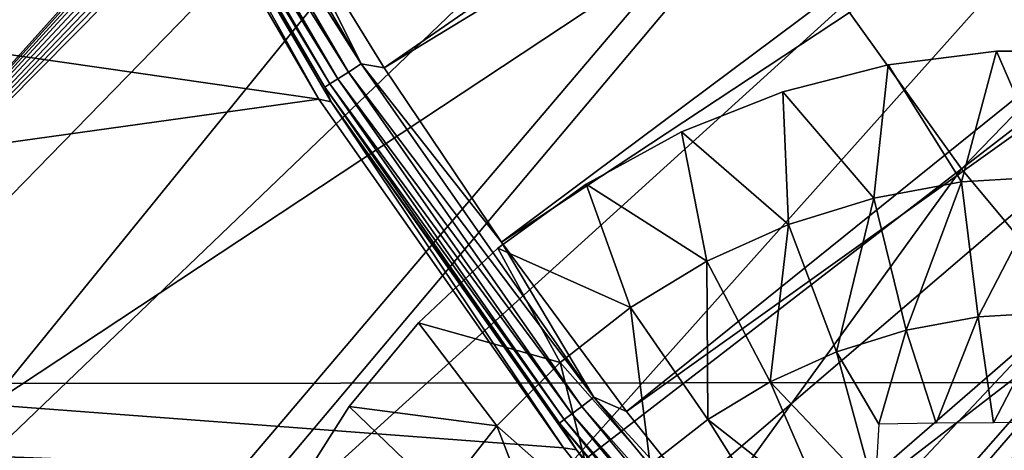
# Model space of a CAD drawing. Header units: millimetres. Extents: x -30.2 to 30.2, y -30.2 to 30.2.
# Tile 16 of 191: x -17.3 to -13.6, y -11.7 to -10.1. Entities that reach past the tile are written whole.
import ezdxf

# ---------------------------------------------------------------- set-up
doc = ezdxf.new("R2010")
doc.units = ezdxf.units.MM
doc.header["$LTSCALE"] = 81.481481
for name, color, linetype in [('1', 7, 'CONTINUOUS'), ('104', 7, 'CONTINUOUS'), ('174', 7, 'CONTINUOUS'), ('3', 7, 'CONTINUOUS'), ('307', 7, 'CONTINUOUS'), ('308', 7, 'CONTINUOUS'), ('68', 7, 'CONTINUOUS'), ('72', 7, 'CONTINUOUS'), ('74', 7, 'CONTINUOUS'), ('79', 7, 'CONTINUOUS'), ('85', 7, 'CONTINUOUS')]:
    doc.layers.add(name, color=color, linetype=linetype)

msp = doc.modelspace()

# ---------------------------------------------------------------- linework, layer by layer
at = {"layer": '1', "color": 251, "linetype": 'Continuous', "true_color": 0x4c4c4c}
for points in [[(24.6157, -11.3964, 4.4), (-25.3889, -9.553, 4.4), (25.4077, -9.5028, 4.4), (24.6157, -11.3964, 4.4)], [(-24.5928, -11.4456, 4.4), (-25.3889, -9.553, 4.4), (24.6157, -11.3964, 4.4), (-24.5928, -11.4456, 4.4)], [(23.6812, -13.2291, 4.4), (-24.5928, -11.4456, 4.4), (24.6157, -11.3964, 4.4), (23.6812, -13.2291, 4.4)], [(-23.6543, -13.2769, 4.4), (-24.5928, -11.4456, 4.4), (23.6812, -13.2291, 4.4), (-23.6543, -13.2769, 4.4)]]:
    msp.add_3dface(points, dxfattribs=at)
at = {"layer": '104', "color": 251, "linetype": 'Continuous', "true_color": 0x4c4c4c}
msp.add_3dface([(-19.903, -11.491, -212.7), (-20.6889, -10.0071, -212.7), (-13.8121, -7.903, -219.7829), (-19.903, -11.491, -212.7)], dxfattribs=at)
at = {"layer": '174', "color": 251, "linetype": 'Continuous', "true_color": 0x4c4c4c}
for points in [[(-12.9693, -5.4266, -211.7), (-18.5998, -11.651, -211.7), (-12.9104, -5.4138, -211.7), (-12.9693, -5.4266, -211.7)], [(-12.9104, -5.4138, -211.7), (-18.5998, -11.651, -211.7), (-12.8499, -5.4142, -211.7), (-12.9104, -5.4138, -211.7)], [(-12.8499, -5.4142, -211.7), (-18.5998, -11.651, -211.7), (-12.7849, -5.429, -211.7), (-12.8499, -5.4142, -211.7)], [(-19.0519, -10.8926, -211.7), (-18.5998, -11.651, -211.7), (-13.027, -5.4527, -211.7), (-19.0519, -10.8926, -211.7)], [(-18.8806, -8.8323, -211.7), (-19.0519, -10.8926, -211.7), (-13.027, -5.4527, -211.7), (-18.8806, -8.8323, -211.7)], [(-13.027, -5.4527, -211.7), (-18.5998, -11.651, -211.7), (-12.9693, -5.4266, -211.7), (-13.027, -5.4527, -211.7)], [(-12.7849, -5.429, -211.7), (-18.5998, -11.651, -211.7), (-12.7236, -5.4553, -211.7), (-12.7849, -5.429, -211.7)], [(-12.7236, -5.4553, -211.7), (-18.5998, -11.651, -211.7), (-12.6744, -5.4905, -211.7), (-12.7236, -5.4553, -211.7)], [(-12.6744, -5.4905, -211.7), (-18.5998, -11.651, -211.7), (-12.6343, -5.5356, -211.7), (-12.6744, -5.4905, -211.7)], [(-12.6343, -5.5356, -211.7), (-18.5998, -11.651, -211.7), (-12.6028, -5.5907, -211.7), (-12.6343, -5.5356, -211.7)], [(-18.5998, -11.651, -211.7), (-18.1193, -12.3875, -211.7), (-12.6028, -5.5907, -211.7), (-18.5998, -11.651, -211.7)], [(-12.6028, -5.5907, -211.7), (-18.1193, -12.3875, -211.7), (-12.0972, -6.611, -211.7), (-12.6028, -5.5907, -211.7)], [(-18.1193, -12.3875, -211.7), (-17.6106, -13.102, -211.7), (-12.0972, -6.611, -211.7), (-18.1193, -12.3875, -211.7)], [(-12.0972, -6.611, -211.7), (-17.6106, -13.102, -211.7), (-11.5192, -7.575, -211.7), (-12.0972, -6.611, -211.7)], [(-17.6106, -13.102, -211.7), (-17.0726, -13.7954, -211.7), (-11.5192, -7.575, -211.7), (-17.6106, -13.102, -211.7)], [(-11.5192, -7.575, -211.7), (-17.0726, -13.7954, -211.7), (-10.8687, -8.4828, -211.7), (-11.5192, -7.575, -211.7)], [(-17.0726, -13.7954, -211.7), (-16.5011, -14.4718, -211.7), (-10.8687, -8.4828, -211.7), (-17.0726, -13.7954, -211.7)], [(-10.8687, -8.4828, -211.7), (-16.5011, -14.4718, -211.7), (-14.3835, -12.4866, -211.7), (-10.8687, -8.4828, -211.7)], [(-10.8687, -8.4828, -211.7), (-14.3835, -12.4866, -211.7), (-14.1969, -12.3385, -211.7), (-10.8687, -8.4828, -211.7)], [(-14.0047, -12.2255, -211.7), (-10.8687, -8.4828, -211.7), (-14.1969, -12.3385, -211.7), (-14.0047, -12.2255, -211.7)], [(-13.807, -12.1474, -211.7), (-10.8687, -8.4828, -211.7), (-14.0047, -12.2255, -211.7), (-13.807, -12.1474, -211.7)], [(-13.6033, -12.1045, -211.7), (-10.8687, -8.4828, -211.7), (-13.807, -12.1474, -211.7), (-13.6033, -12.1045, -211.7)], [(-8.4828, -10.8687, -211.7), (-13.9324, -16.9579, -211.7), (-7.575, -11.5192, -211.7), (-8.4828, -10.8687, -211.7)], [(-13.9324, -16.9579, -211.7), (-8.4828, -10.8687, -211.7), (-12.4866, -14.3835, -211.7), (-13.9324, -16.9579, -211.7)], [(-13.9324, -16.9579, -211.7), (-13.2352, -17.5096, -211.7), (-7.575, -11.5192, -211.7), (-13.9324, -16.9579, -211.7)]]:
    msp.add_3dface(points, dxfattribs=at)
at = {"layer": '3', "color": 251, "linetype": 'Continuous', "true_color": 0x4c4c4c}
for points in [[(-13.77, -10.6329, 6.644), (-9.6729, -6.3995, 6.8418), (-14.5095, -9.5994, 6.644), (-13.77, -10.6329, 6.644)], [(-9.1799, -7.0885, 6.8418), (-9.6729, -6.3995, 6.8418), (-13.77, -10.6329, 6.644), (-9.1799, -7.0885, 6.8418)], [(-12.9572, -11.6097, 6.644), (-9.1799, -7.0885, 6.8418), (-13.77, -10.6329, 6.644), (-12.9572, -11.6097, 6.644)], [(-21.0005, -9.8446, 6.367), (-20.2259, -11.3513, 6.367), (-15.7525, -7.3845, 6.644), (-21.0005, -9.8446, 6.367)], [(-20.2259, -11.3513, 6.367), (-15.1715, -8.5146, 6.644), (-15.7525, -7.3845, 6.644), (-20.2259, -11.3513, 6.367)], [(-20.2259, -11.3513, 6.367), (-19.3434, -12.7974, 6.367), (-15.1715, -8.5146, 6.644), (-20.2259, -11.3513, 6.367)], [(-19.3434, -12.7974, 6.367), (-14.5095, -9.5994, 6.644), (-15.1715, -8.5146, 6.644), (-19.3434, -12.7974, 6.367)], [(-19.3434, -12.7974, 6.367), (-18.3576, -14.1753, 6.367), (-14.5095, -9.5994, 6.644), (-19.3434, -12.7974, 6.367)], [(-18.3576, -14.1753, 6.367), (-13.77, -10.6329, 6.644), (-14.5095, -9.5994, 6.644), (-18.3576, -14.1753, 6.367)], [(-18.3576, -14.1753, 6.367), (-17.2739, -15.4775, 6.367), (-13.77, -10.6329, 6.644), (-18.3576, -14.1753, 6.367)], [(-17.2739, -15.4775, 6.367), (-12.9572, -11.6097, 6.644), (-13.77, -10.6329, 6.644), (-17.2739, -15.4775, 6.367)], [(-17.2739, -15.4775, 6.367), (-16.098, -16.6971, 6.367), (-12.9572, -11.6097, 6.644), (-17.2739, -15.4775, 6.367)], [(-16.098, -16.6971, 6.367), (-12.0751, -12.5245, 6.644), (-12.9572, -11.6097, 6.644), (-16.098, -16.6971, 6.367)]]:
    msp.add_3dface(points, dxfattribs=at)
at = {"layer": '307', "linetype": 'Continuous'}
for points in [[(-13.6391, -10.1914, -214.7125), (-14.044, -10.2426, -214.7125), (-13.6391, -10.1914, -213.2), (-13.6391, -10.1914, -214.7125)], [(-13.6391, -10.1914, -213.2), (-14.044, -10.2426, -214.7125), (-14.044, -10.2426, -213.2), (-13.6391, -10.1914, -213.2)], [(-13.231, -10.1914, -214.7125), (-13.6391, -10.1914, -214.7125), (-13.231, -10.1914, -213.2), (-13.231, -10.1914, -214.7125)], [(-13.231, -10.1914, -213.2), (-13.6391, -10.1914, -214.7125), (-13.6391, -10.1914, -213.2), (-13.231, -10.1914, -213.2)], [(-14.044, -10.2426, -214.7125), (-14.4393, -10.3441, -214.7125), (-14.044, -10.2426, -213.2), (-14.044, -10.2426, -214.7125)], [(-14.044, -10.2426, -213.2), (-14.4393, -10.3441, -214.7125), (-14.4393, -10.3441, -213.2), (-14.044, -10.2426, -213.2)], [(-14.4393, -10.3441, -214.7125), (-14.8188, -10.4943, -214.7125), (-14.4393, -10.3441, -213.2), (-14.4393, -10.3441, -214.7125)], [(-14.4393, -10.3441, -213.2), (-14.8188, -10.4943, -214.7125), (-14.8188, -10.4943, -213.2), (-14.4393, -10.3441, -213.2)], [(-14.8188, -10.4943, -214.7125), (-15.1765, -10.691, -214.7125), (-14.8188, -10.4943, -213.2), (-14.8188, -10.4943, -214.7125)], [(-14.8188, -10.4943, -213.2), (-15.1765, -10.691, -214.7125), (-15.1765, -10.691, -213.2), (-14.8188, -10.4943, -213.2)], [(-15.1765, -10.691, -214.7125), (-15.5067, -10.9309, -214.7125), (-15.1765, -10.691, -213.2), (-15.1765, -10.691, -214.7125)], [(-15.1765, -10.691, -213.2), (-15.5067, -10.9309, -214.7125), (-15.5067, -10.9309, -213.2), (-15.1765, -10.691, -213.2)], [(-15.5067, -10.9309, -214.7125), (-15.8042, -11.2103, -214.7125), (-15.5067, -10.9309, -213.2), (-15.5067, -10.9309, -214.7125)], [(-15.5067, -10.9309, -213.2), (-15.8042, -11.2103, -214.7125), (-15.8042, -11.2103, -213.2), (-15.5067, -10.9309, -213.2)], [(-15.8042, -11.2103, -214.7125), (-16.0643, -11.5247, -214.7125), (-15.8042, -11.2103, -213.2), (-15.8042, -11.2103, -214.7125)], [(-15.8042, -11.2103, -213.2), (-16.0643, -11.5247, -214.7125), (-16.0643, -11.5247, -213.2), (-15.8042, -11.2103, -213.2)], [(-16.0643, -11.5247, -214.7125), (-16.283, -11.8693, -214.7125), (-16.0643, -11.5247, -213.2), (-16.0643, -11.5247, -214.7125)], [(-16.0643, -11.5247, -213.2), (-16.283, -11.8693, -214.7125), (-16.283, -11.8693, -213.2), (-16.0643, -11.5247, -213.2)]]:
    msp.add_3dface(points, dxfattribs=at)
at = {"layer": '308', "linetype": 'Continuous'}
for points in [[(-14.044, -10.2426, -214.7125), (-13.6391, -10.1914, -214.7125), (-13.7693, -10.6821, -215.0336), (-14.044, -10.2426, -214.7125)], [(-13.7693, -10.6821, -215.0336), (-13.6391, -10.1914, -214.7125), (-13.435, -10.6619, -215.0336), (-13.7693, -10.6821, -215.0336)], [(-13.6391, -10.1914, -214.7125), (-13.231, -10.1914, -214.7125), (-13.435, -10.6619, -215.0336), (-13.6391, -10.1914, -214.7125)], [(-14.4393, -10.3441, -214.7125), (-14.044, -10.2426, -214.7125), (-14.0987, -10.7425, -215.0336), (-14.4393, -10.3441, -214.7125)], [(-14.0987, -10.7425, -215.0336), (-14.044, -10.2426, -214.7125), (-13.7693, -10.6821, -215.0336), (-14.0987, -10.7425, -215.0336)], [(-14.8188, -10.4943, -214.7125), (-14.4393, -10.3441, -214.7125), (-14.4184, -10.8421, -215.0336), (-14.8188, -10.4943, -214.7125)], [(-14.4184, -10.8421, -215.0336), (-14.4393, -10.3441, -214.7125), (-14.0987, -10.7425, -215.0336), (-14.4184, -10.8421, -215.0336)], [(-15.1765, -10.691, -214.7125), (-14.8188, -10.4943, -214.7125), (-14.7238, -10.9796, -215.0336), (-15.1765, -10.691, -214.7125)], [(-14.7238, -10.9796, -215.0336), (-14.8188, -10.4943, -214.7125), (-14.4184, -10.8421, -215.0336), (-14.7238, -10.9796, -215.0336)], [(-13.7078, -11.1883, -215.3028), (-13.7693, -10.6821, -215.0336), (-13.435, -10.6619, -215.0336), (-13.7078, -11.1883, -215.3028)], [(-13.435, -11.1718, -215.3028), (-13.7078, -11.1883, -215.3028), (-13.435, -10.6619, -215.0336), (-13.435, -11.1718, -215.3028)], [(-15.5067, -10.9309, -214.7125), (-15.1765, -10.691, -214.7125), (-15.0103, -11.1528, -215.0336), (-15.5067, -10.9309, -214.7125)], [(-15.0103, -11.1528, -215.0336), (-15.1765, -10.691, -214.7125), (-14.7238, -10.9796, -215.0336), (-15.0103, -11.1528, -215.0336)], [(-13.9766, -11.2376, -215.3028), (-14.0987, -10.7425, -215.0336), (-13.7693, -10.6821, -215.0336), (-13.9766, -11.2376, -215.3028)], [(-13.7078, -11.1883, -215.3028), (-13.9766, -11.2376, -215.3028), (-13.7693, -10.6821, -215.0336), (-13.7078, -11.1883, -215.3028)], [(-14.2376, -11.3189, -215.3028), (-14.4184, -10.8421, -215.0336), (-14.0987, -10.7425, -215.0336), (-14.2376, -11.3189, -215.3028)], [(-13.9766, -11.2376, -215.3028), (-14.2376, -11.3189, -215.3028), (-14.0987, -10.7425, -215.0336), (-13.9766, -11.2376, -215.3028)], [(-14.4868, -11.4311, -215.3028), (-14.7238, -10.9796, -215.0336), (-14.4184, -10.8421, -215.0336), (-14.4868, -11.4311, -215.3028)], [(-14.2376, -11.3189, -215.3028), (-14.4868, -11.4311, -215.3028), (-14.4184, -10.8421, -215.0336), (-14.2376, -11.3189, -215.3028)], [(-15.8042, -11.2103, -214.7125), (-15.5067, -10.9309, -214.7125), (-15.2739, -11.3593, -215.0336), (-15.8042, -11.2103, -214.7125)], [(-15.2739, -11.3593, -215.0336), (-15.5067, -10.9309, -214.7125), (-15.0103, -11.1528, -215.0336), (-15.2739, -11.3593, -215.0336)], [(-14.7207, -11.5725, -215.3028), (-15.0103, -11.1528, -215.0336), (-14.7238, -10.9796, -215.0336), (-14.7207, -11.5725, -215.3028)], [(-14.4868, -11.4311, -215.3028), (-14.7207, -11.5725, -215.3028), (-14.7238, -10.9796, -215.0336), (-14.4868, -11.4311, -215.3028)], [(-14.9358, -11.741, -215.3028), (-15.2739, -11.3593, -215.0336), (-15.0103, -11.1528, -215.0336), (-14.9358, -11.741, -215.3028)], [(-14.7207, -11.5725, -215.3028), (-14.9358, -11.741, -215.3028), (-15.0103, -11.1528, -215.0336), (-14.7207, -11.5725, -215.3028)], [(-13.7078, -11.1883, -215.3028), (-13.435, -11.1718, -215.3028), (-13.6502, -11.5849, -215.4686), (-13.7078, -11.1883, -215.3028)], [(-13.6502, -11.5849, -215.4686), (-13.435, -11.1718, -215.3028), (-13.435, -11.5841, -215.4729), (-13.6502, -11.5849, -215.4686)], [(-16.0643, -11.5247, -214.7125), (-15.8042, -11.2103, -214.7125), (-15.5107, -11.5961, -215.0336), (-16.0643, -11.5247, -214.7125)], [(-15.5107, -11.5961, -215.0336), (-15.8042, -11.2103, -214.7125), (-15.2739, -11.3593, -215.0336), (-15.5107, -11.5961, -215.0336)], [(-13.9766, -11.2376, -215.3028), (-13.7078, -11.1883, -215.3028), (-13.865, -11.5872, -215.4557), (-13.9766, -11.2376, -215.3028)], [(-13.865, -11.5872, -215.4557), (-13.7078, -11.1883, -215.3028), (-13.6502, -11.5849, -215.4686), (-13.865, -11.5872, -215.4557)], [(-14.2376, -11.3189, -215.3028), (-13.9766, -11.2376, -215.3028), (-14.0791, -11.5909, -215.4343), (-14.2376, -11.3189, -215.3028)], [(-14.0791, -11.5909, -215.4343), (-13.9766, -11.2376, -215.3028), (-13.865, -11.5872, -215.4557), (-14.0791, -11.5909, -215.4343)], [(-14.4868, -11.4311, -215.3028), (-14.2376, -11.3189, -215.3028), (-14.094, -11.8451, -215.5184), (-14.4868, -11.4311, -215.3028)], [(-14.094, -11.8451, -215.5184), (-14.2376, -11.3189, -215.3028), (-14.0791, -11.5909, -215.4343), (-14.094, -11.8451, -215.5184)], [(-15.1291, -11.9343, -215.3028), (-15.5107, -11.5961, -215.0336), (-15.2739, -11.3593, -215.0336), (-15.1291, -11.9343, -215.3028)], [(-14.9358, -11.741, -215.3028), (-15.1291, -11.9343, -215.3028), (-15.2739, -11.3593, -215.0336), (-14.9358, -11.741, -215.3028)], [(-14.7207, -11.5725, -215.3028), (-14.4868, -11.4311, -215.3028), (-14.2729, -11.9243, -215.5162), (-14.7207, -11.5725, -215.3028)], [(-14.2729, -11.9243, -215.5162), (-14.4868, -11.4311, -215.3028), (-14.094, -11.8451, -215.5184), (-14.2729, -11.9243, -215.5162)], [(-16.283, -11.8693, -214.7125), (-16.0643, -11.5247, -214.7125), (-15.7172, -11.8597, -215.0336), (-16.283, -11.8693, -214.7125)], [(-15.7172, -11.8597, -215.0336), (-16.0643, -11.5247, -214.7125), (-15.5107, -11.5961, -215.0336), (-15.7172, -11.8597, -215.0336)], [(-14.9358, -11.741, -215.3028), (-14.7207, -11.5725, -215.3028), (-14.4359, -12.0271, -215.5162), (-14.9358, -11.741, -215.3028)], [(-14.4359, -12.0271, -215.5162), (-14.7207, -11.5725, -215.3028), (-14.2729, -11.9243, -215.5162), (-14.4359, -12.0271, -215.5162)], [(-15.2976, -12.1494, -215.3028), (-15.7172, -11.8597, -215.0336), (-15.5107, -11.5961, -215.0336), (-15.2976, -12.1494, -215.3028)], [(-15.1291, -11.9343, -215.3028), (-15.2976, -12.1494, -215.3028), (-15.5107, -11.5961, -215.0336), (-15.1291, -11.9343, -215.3028)]]:
    msp.add_3dface(points, dxfattribs=at)
at = {"layer": '68', "color": 251, "linetype": 'Continuous', "true_color": 0x4c4c4c}
for points in [[(-16.3462, -9.5823, -118.6883), (-9.066, -5.5066, -114.9299), (-15.9333, -10.2542, -118.6883), (-16.3462, -9.5823, -118.6883)], [(-9.066, -5.5066, -114.9299), (-8.8063, -5.9132, -114.9299), (-15.9333, -10.2542, -118.6883), (-9.066, -5.5066, -114.9299)], [(-15.9333, -10.2542, -118.6883), (-8.8063, -5.9132, -114.9299), (-15.4928, -10.9083, -118.6883), (-15.9333, -10.2542, -118.6883)], [(-8.8063, -5.9132, -114.9299), (-8.5283, -6.3075, -114.9299), (-15.4928, -10.9083, -118.6883), (-8.8063, -5.9132, -114.9299)], [(-15.4928, -10.9083, -118.6883), (-8.5283, -6.3075, -114.9299), (-15.0255, -11.5435, -118.6883), (-15.4928, -10.9083, -118.6883)], [(-8.5283, -6.3075, -114.9299), (-8.2326, -6.6887, -114.9299), (-15.0255, -11.5435, -118.6883), (-8.5283, -6.3075, -114.9299)], [(-15.0255, -11.5435, -118.6883), (-8.2326, -6.6887, -114.9299), (-14.5321, -12.1588, -118.6883), (-15.0255, -11.5435, -118.6883)], [(-8.2326, -6.6887, -114.9299), (-7.92, -7.0562, -114.9299), (-14.5321, -12.1588, -118.6883), (-8.2326, -6.6887, -114.9299)], [(-14.5321, -12.1588, -118.6883), (-7.92, -7.0562, -114.9299), (-14.0136, -12.7529, -118.6883), (-14.5321, -12.1588, -118.6883)], [(-7.92, -7.0562, -114.9299), (-7.5909, -7.409, -114.9299), (-14.0136, -12.7529, -118.6883), (-7.92, -7.0562, -114.9299)], [(-14.0136, -12.7529, -118.6883), (-7.5909, -7.409, -114.9299), (-13.4708, -13.325, -118.6883), (-14.0136, -12.7529, -118.6883)]]:
    msp.add_3dface(points, dxfattribs=at)
at = {"layer": '72', "color": 251, "linetype": 'Continuous', "true_color": 0x4c4c4c}
for points in [[(-16.9859, -8.9867, -120), (-16.9386, -9.0043, -119.039), (-16.1777, -10.3713, -120), (-16.9859, -8.9867, -120)], [(-16.9386, -9.0043, -119.039), (-16.1312, -10.3816, -119.039), (-16.1777, -10.3713, -120), (-16.9386, -9.0043, -119.039)], [(-16.1777, -10.3713, -120), (-16.1312, -10.3816, -119.039), (-15.2607, -11.6787, -120), (-16.1777, -10.3713, -120)], [(-16.1312, -10.3816, -119.039), (-15.2122, -11.687, -119.039), (-15.2607, -11.6787, -120), (-16.1312, -10.3816, -119.039)], [(-15.2607, -11.6787, -120), (-15.2122, -11.687, -119.039), (-14.76, -12.3051, -120), (-15.2607, -11.6787, -120)], [(-15.2122, -11.687, -119.039), (-14.1877, -12.9114, -119.039), (-14.76, -12.3051, -120), (-15.2122, -11.687, -119.039)]]:
    msp.add_3dface(points, dxfattribs=at)
at = {"layer": '74', "color": 251, "linetype": 'Continuous', "true_color": 0x4c4c4c}
for points in [[(-16.7874, -8.924, -118.7247), (-16.0189, -10.2396, -118.7247), (-16.8367, -8.9502, -118.7716), (-16.7874, -8.924, -118.7247)], [(-16.7874, -8.924, -118.7247), (-16.3462, -9.5823, -118.6883), (-16.0189, -10.2396, -118.7247), (-16.7874, -8.924, -118.7247)], [(-16.8374, -8.9505, -118.7725), (-16.0666, -10.2701, -118.7725), (-16.878, -8.9721, -118.8285), (-16.8374, -8.9505, -118.7725)], [(-16.8367, -8.9502, -118.7716), (-16.0189, -10.2396, -118.7247), (-16.8374, -8.9505, -118.7725), (-16.8367, -8.9502, -118.7716)], [(-16.8374, -8.9505, -118.7725), (-16.0189, -10.2396, -118.7247), (-16.0666, -10.2701, -118.7725), (-16.8374, -8.9505, -118.7725)], [(-16.9386, -9.0043, -119.039), (-16.9303, -8.9999, -118.9656), (-16.1552, -10.3267, -118.9656), (-16.9386, -9.0043, -119.039)], [(-16.93, -8.9998, -118.9643), (-16.136, -10.3144, -118.895), (-16.9303, -8.9999, -118.9656), (-16.93, -8.9998, -118.9643)], [(-16.9303, -8.9999, -118.9656), (-16.136, -10.3144, -118.895), (-16.1552, -10.3267, -118.9656), (-16.9303, -8.9999, -118.9656)], [(-16.9101, -8.9892, -118.895), (-16.136, -10.3144, -118.895), (-16.93, -8.9998, -118.9643), (-16.9101, -8.9892, -118.895)], [(-16.9095, -8.9888, -118.8933), (-16.1061, -10.2953, -118.8299), (-16.9101, -8.9892, -118.895), (-16.9095, -8.9888, -118.8933)], [(-16.9101, -8.9892, -118.895), (-16.1061, -10.2953, -118.8299), (-16.136, -10.3144, -118.895), (-16.9101, -8.9892, -118.895)], [(-16.8788, -8.9725, -118.8299), (-16.1061, -10.2953, -118.8299), (-16.9095, -8.9888, -118.8933), (-16.8788, -8.9725, -118.8299)], [(-16.878, -8.9721, -118.8285), (-16.0666, -10.2701, -118.7725), (-16.8788, -8.9725, -118.8299), (-16.878, -8.9721, -118.8285)], [(-16.8788, -8.9725, -118.8299), (-16.0666, -10.2701, -118.7725), (-16.1061, -10.2953, -118.8299), (-16.8788, -8.9725, -118.8299)], [(-16.1312, -10.3816, -119.039), (-16.9386, -9.0043, -119.039), (-16.1552, -10.3267, -118.9656), (-16.1312, -10.3816, -119.039)], [(-16.3462, -9.5823, -118.6883), (-15.9333, -10.2542, -118.6883), (-16.0189, -10.2396, -118.7247), (-16.3462, -9.5823, -118.6883)], [(-16.0189, -10.2396, -118.7247), (-15.1475, -11.4894, -118.7247), (-16.0666, -10.2701, -118.7725), (-16.0189, -10.2396, -118.7247)], [(-15.9333, -10.2542, -118.6883), (-15.4928, -10.9083, -118.6883), (-16.0189, -10.2396, -118.7247), (-15.9333, -10.2542, -118.6883)], [(-16.0189, -10.2396, -118.7247), (-15.4928, -10.9083, -118.6883), (-15.1475, -11.4894, -118.7247), (-16.0189, -10.2396, -118.7247)], [(-16.0666, -10.2701, -118.7725), (-15.1926, -11.5237, -118.7725), (-16.1061, -10.2953, -118.8299), (-16.0666, -10.2701, -118.7725)], [(-16.0666, -10.2701, -118.7725), (-15.1475, -11.4894, -118.7247), (-15.1926, -11.5237, -118.7725), (-16.0666, -10.2701, -118.7725)], [(-16.136, -10.3144, -118.895), (-15.2582, -11.5734, -118.895), (-16.1552, -10.3267, -118.9656), (-16.136, -10.3144, -118.895)], [(-16.1312, -10.3816, -119.039), (-16.1552, -10.3267, -118.9656), (-15.2764, -11.5872, -118.9656), (-16.1312, -10.3816, -119.039)], [(-16.1552, -10.3267, -118.9656), (-15.2582, -11.5734, -118.895), (-15.2764, -11.5872, -118.9656), (-16.1552, -10.3267, -118.9656)], [(-16.1061, -10.2953, -118.8299), (-15.23, -11.552, -118.8299), (-16.136, -10.3144, -118.895), (-16.1061, -10.2953, -118.8299)], [(-16.136, -10.3144, -118.895), (-15.23, -11.552, -118.8299), (-15.2582, -11.5734, -118.895), (-16.136, -10.3144, -118.895)], [(-16.1061, -10.2953, -118.8299), (-15.1926, -11.5237, -118.7725), (-15.23, -11.552, -118.8299), (-16.1061, -10.2953, -118.8299)], [(-15.2122, -11.687, -119.039), (-16.1312, -10.3816, -119.039), (-15.2764, -11.5872, -118.9656), (-15.2122, -11.687, -119.039)], [(-15.4928, -10.9083, -118.6883), (-15.0255, -11.5435, -118.6883), (-15.1475, -11.4894, -118.7247), (-15.4928, -10.9083, -118.6883)], [(-15.1475, -11.4894, -118.7247), (-14.1788, -12.6655, -118.7247), (-15.1926, -11.5237, -118.7725), (-15.1475, -11.4894, -118.7247)], [(-15.0255, -11.5435, -118.6883), (-14.5321, -12.1588, -118.6883), (-15.1475, -11.4894, -118.7247), (-15.0255, -11.5435, -118.6883)], [(-15.1475, -11.4894, -118.7247), (-14.5321, -12.1588, -118.6883), (-14.1788, -12.6655, -118.7247), (-15.1475, -11.4894, -118.7247)], [(-15.1926, -11.5237, -118.7725), (-14.2211, -12.7033, -118.7725), (-15.23, -11.552, -118.8299), (-15.1926, -11.5237, -118.7725)], [(-15.1926, -11.5237, -118.7725), (-14.1788, -12.6655, -118.7247), (-14.2211, -12.7033, -118.7725), (-15.1926, -11.5237, -118.7725)], [(-15.2582, -11.5734, -118.895), (-14.2825, -12.7581, -118.895), (-15.2764, -11.5872, -118.9656), (-15.2582, -11.5734, -118.895)], [(-15.23, -11.552, -118.8299), (-14.256, -12.7345, -118.8299), (-15.2582, -11.5734, -118.895), (-15.23, -11.552, -118.8299)], [(-15.2582, -11.5734, -118.895), (-14.256, -12.7345, -118.8299), (-14.2825, -12.7581, -118.895), (-15.2582, -11.5734, -118.895)], [(-15.23, -11.552, -118.8299), (-14.2211, -12.7033, -118.7725), (-14.256, -12.7345, -118.8299), (-15.23, -11.552, -118.8299)], [(-15.2122, -11.687, -119.039), (-15.2764, -11.5872, -118.9656), (-14.2995, -12.7733, -118.9656), (-15.2122, -11.687, -119.039)], [(-15.2764, -11.5872, -118.9656), (-14.2825, -12.7581, -118.895), (-14.2995, -12.7733, -118.9656), (-15.2764, -11.5872, -118.9656)], [(-14.1877, -12.9114, -119.039), (-15.2122, -11.687, -119.039), (-14.2995, -12.7733, -118.9656), (-14.1877, -12.9114, -119.039)]]:
    msp.add_3dface(points, dxfattribs=at)
at = {"layer": '79', "color": 251, "linetype": 'Continuous', "true_color": 0x4c4c4c}
for points in [[(-16.9859, -8.9867, -120), (-16.1777, -10.3713, -120), (-22.7463, -9.4227, -120), (-16.9859, -8.9867, -120)], [(-22.7463, -9.4227, -120), (-16.1777, -10.3713, -120), (-21.9379, -11.1766, -120), (-22.7463, -9.4227, -120)], [(-16.1777, -10.3713, -120), (-15.2607, -11.6787, -120), (-21.9379, -11.1766, -120), (-16.1777, -10.3713, -120)], [(-15.2607, -11.6787, -120), (-14.76, -12.3051, -120), (-21.9379, -11.1766, -120), (-15.2607, -11.6787, -120)], [(-21.9379, -11.1766, -120), (-14.76, -12.3051, -120), (-20.9921, -12.8652, -120), (-21.9379, -11.1766, -120)]]:
    msp.add_3dface(points, dxfattribs=at)
at = {"layer": '85', "color": 250, "linetype": 'Continuous', "true_color": 0x333333}
for points in [[(-18.1711, -11.0169, -126.0221), (-18.1657, -11.0258, -121.0221), (-17.2458, -12.4155, -126.0221), (-18.1711, -11.0169, -126.0221)], [(-18.1657, -11.0258, -121.0221), (-17.2375, -12.427, -121.0221), (-17.2458, -12.4155, -126.0221), (-18.1657, -11.0258, -121.0221)]]:
    msp.add_3dface(points, dxfattribs=at)

doc.saveas('drawing.dxf')
